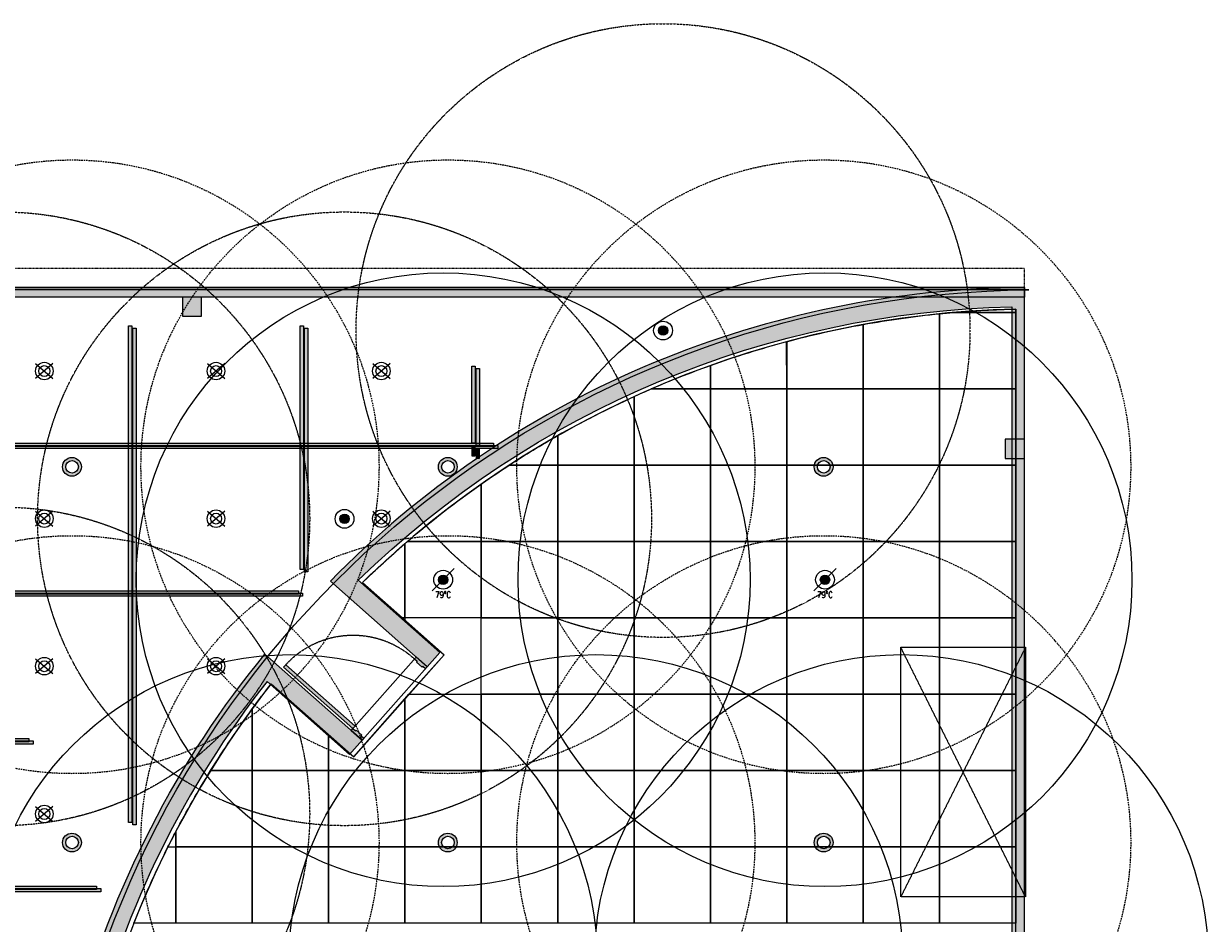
# Model space of a CAD drawing. Header units: millimetres. Extents: x -2073 to 35483, y -49920 to 11085.
# Tile 33 of 70: x 12829 to 22284, y -36098 to -28915. Entities that reach past the tile are written whole.
import ezdxf

# ---------------------------------------------------------------- set-up
doc = ezdxf.new("R2010")
doc.units = ezdxf.units.MM
for name, pattern in [('( Dashed )', [0.75, 0.5, -0.25]), ('DASHED', [19.049999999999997, 12.7, -6.35]), ('HIDDEN', [0.375, 0.25, -0.125])]:
    doc.linetypes.add(name, pattern=pattern)
for name, color, linetype in [('0-MSC-MCP', 3, 'Continuous'), ('00 Grey Dimension', 8, 'Continuous'), ('Doors', 14, 'Continuous'), ('Flooring', 8, 'Continuous'), ('PENDENT SPRINKLER', 7, 'Continuous')]:
    doc.layers.add(name, color=color, linetype=linetype)
for name, color, linetype, lineweight in [('00 Structural', 2, 'Continuous', 25), ('01 Doors', 14, 'Continuous', 25), ('02 Furniture', 14, 'Continuous', 25), ('Ceiling', 14, 'Continuous', 9), ('E Celing Lighting', 5, 'DASHED', 5), ('Furniture', 14, 'Continuous', 9), ('Grey', 8, 'Continuous', 9), ('MEP_Lighting (Walls)', 160, 'Continuous', 15)]:
    doc.layers.add(name, color=color, linetype=linetype, lineweight=lineweight)
doc.layers.add('03 Partition', color=7, linetype='Continuous', lineweight=25, true_color=0x2776bb)
for name, color, linetype, true_color in [('Exhaut Hoods', 30, 'Continuous', 0xff7f00), ('FIRE-SPKLR-EQP', 1, 'Continuous', 0xff0000), ('FIRE-SPKLR-EQP-MPA-12SM-C', 2, 'HIDDEN', 0xffff00), ('RCP LAYOUT', 9, 'Continuous', 0x808080), ('UPRIGHT SPRINKLER EQP', 1, 'Continuous', 0xff0000)]:
    doc.layers.add(name, color=color, linetype=linetype, true_color=true_color)
doc.styles.get("Standard").update_dxf_attribs({"font": 'arial.ttf', "width": 0.8})

# ---------------------------------------------------------------- blocks, each defined once
blk = doc.blocks.new('SPKLR-EQP-PENDENT-68C')
at = {"layer": 'FIRE-SPKLR-EQP'}
h = blk.add_hatch(color=256, dxfattribs=at)
h.dxf.hatch_style = 1
h.paths.add_polyline_path([(37.5, 0, 1), (-37.5, 0, 1)])
for radius in [75, 37.5]:
    blk.add_circle((0, 0), radius, dxfattribs=at)
at = {"layer": 'FIRE-SPKLR-EQP-MPA-12SM-C'}
blk.add_circle((0, 0), 2450, dxfattribs=at)
blk = doc.blocks.new('SPKLR-EQP-PENDENT-93C')
at = {"layer": 'FIRE-SPKLR-EQP'}
h = blk.add_hatch(color=256, dxfattribs=at)
h.dxf.hatch_style = 1
h.paths.add_polyline_path([(37.5, 0, 1), (-37.5, 0, 1)])
blk.add_line((-88.38834764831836, -88.38834764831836), (88.38834764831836, 88.38834764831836), dxfattribs=at)
for radius in [75, 37.5]:
    blk.add_circle((0, 0), radius, dxfattribs=at)
at = {"layer": 'FIRE-SPKLR-EQP-MPA-12SM-C', "linetype": 'ByBlock'}
blk.add_circle((0, 0), 2450, dxfattribs=at)
at = {"layer": 'FIRE-SPKLR-EQP', "insert": (-4.547473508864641e-13, -120.1356336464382), "char_height": 50, "attachment_point": 5}
blk.add_mtext_dynamic_manual_height_columns('\\pxqc;{\\Fromans|c0;79%%DC}', width=160.0238095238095, gutter_width=3324.744963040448, heights=[0], dxfattribs=at)
blk = doc.blocks.new('UPRIGHT SPRINKLER')
at = {"layer": 'FIRE-SPKLR-EQP'}
h = blk.add_hatch(color=256, dxfattribs=at)
h.dxf.hatch_style = 1
h.paths.add_polyline_path([(-76.01544674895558, -0.1788964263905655, 1), (73.98455325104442, -0.1788964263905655, 1)])
h.paths.add_polyline_path([(50, 0, -1), (-50, 0, -1)], flags=16)
for centre, radius in [((-1.015446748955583, -0.1788964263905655), 75), ((0, 0), 50)]:
    blk.add_circle(centre, radius, dxfattribs=at)
at = {"layer": 'FIRE-SPKLR-EQP-MPA-12SM-C', "linetype": 'DASHED'}
blk.add_circle((0, 0), 2450, dxfattribs=at)
blk = doc.blocks.new('tsf H external wall')
at = {"layer": '0-MSC-MCP', "ltscale": 0.25, "true_color": 0x808080}
h = blk.add_hatch(color=8, dxfattribs=at)
h.dxf.hatch_style = 1
h.paths.add_polyline_path([(1716442.635372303, -78125.10488669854), (1716442.635372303, -78685.26231226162), (1716439.635372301, -78685.26231226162), (1716439.635372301, -78125.10488669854)])
at = {"layer": '03 Partition', "color": 8, "ltscale": 0.25, "true_color": 0x808080}
blk.add_line((1716442.635372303, -78188.4183502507), (1716442.635372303, -78685.26231226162), dxfattribs=at)
blk.add_lwpolyline([(1716442.635372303, -78125.10488669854), (1716442.635372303, -78685.26231226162), (1716439.635372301, -78685.26231226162), (1716439.635372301, -78125.10488669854)], close=True, dxfattribs=at)
blk = doc.blocks.new('COR_00$0$$1200_clear')
at = {"ltscale": 0.25, "true_color": 0x808080}
h = blk.add_hatch(color=8, dxfattribs=at)
h.dxf.hatch_style = 1
h.paths.add_polyline_path([(-596.7499997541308, -87), (-561.7499999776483, -87), (-561.7499997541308, -39.00000698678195), (-546.7499997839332, -39.00000699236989), (-546.7499992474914, 65.00000698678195), (-561.7499992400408, 65.00000698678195), (-561.749999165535, 112.9999998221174), (-596.7499997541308, 113)])
h.paths.add_polyline_path([(746.7499999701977, -87), (711.7499999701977, -87), (711.7499997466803, -39.00000698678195), (696.7500005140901, -39.000007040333), (696.7499999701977, 65.0000069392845), (711.7500000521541, 65.00000698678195), (711.7499999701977, 112.9999998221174), (746.7499999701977, 113)])
h.paths.add_polyline_path([(-561.7499999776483, -1354.499999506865), (-561.7499999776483, -87), (-516.7500069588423, -87), (-516.7500069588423, -1354.499999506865)])
at = {"layer": '01 Doors', "color": 8, "true_color": 0x808080}
for points in [[(-596.7499997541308, -87), (-561.7499999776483, -87), (-561.7499997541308, -39.00000698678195), (-546.7499997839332, -39.00000699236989), (-546.7499992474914, 65.00000698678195), (-561.7499992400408, 65.00000698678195), (-561.749999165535, 112.9999998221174), (-596.7499997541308, 113)], [(-596.7499997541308, 113), (746.7499999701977, 113), (746.7499999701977, -87), (-596.7499997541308, -87)], [(746.7499999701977, -87), (711.7499999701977, -87), (711.7499997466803, -39.00000698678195), (696.7500005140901, -39.000007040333), (696.7499999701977, 65.0000069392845), (711.7500000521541, 65.00000698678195), (711.7499999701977, 112.9999998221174), (746.7499999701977, 113)], [(-561.7499999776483, -1354.499999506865), (-561.7499999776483, -87), (-516.7500069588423, -87), (-516.7500069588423, -1354.499999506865)]]:
    blk.add_lwpolyline(points, close=True, dxfattribs=at)
at = {"layer": '01 Doors', "color": 8, "linetype": 'DASHED', "ltscale": 0.1, "true_color": 0x808080}
blk.add_arc((-537.2381305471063, -105.5422727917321), 1249.125760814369, 270.9398059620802, 0.8505415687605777, dxfattribs=at)
blk = doc.blocks.new('plnnnn')
at = {"ltscale": 0.25, "true_color": 0x808080}
h = blk.add_hatch(color=8, dxfattribs=at)
h.dxf.hatch_style = 1
edge = h.paths.add_edge_path()
edge.add_line((1723862.992460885, -77684.4546372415), (1723858.480225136, -77680.45626541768))
edge.add_arc((1724099.377285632, -77873.2443613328), 308.5427744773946, 141.3299764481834, 165.7934505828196)
edge.add_line((1723800.270581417, -77797.52234884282), (1723806.463639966, -77797.52257680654))
edge.add_arc((1724098.252446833, -77872.73880491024), 301.3273780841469, 141.3288808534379, 165.5451914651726, ccw=False)
edge = h.paths.add_edge_path()
edge.add_line((1723883.866175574, -77652.07215517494), (1723888.373693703, -77656.08005798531))
edge.add_arc((1724101.742695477, -77871.95726866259), 303.5280893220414, 91.19275811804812, 134.6652081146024, ccw=False)
edge.add_line((1724095.424438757, -77568.49494704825), (1724095.424438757, -77562.49345739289))
edge.add_arc((1724101.467911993, -77871.37456746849), 308.940226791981, 91.12088866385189, 134.7769738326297)
h = blk.add_hatch(color=8, dxfattribs=at)
h.dxf.hatch_style = 1
h.paths.add_polyline_path([(1724095.424438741, -77798.68796486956), (1724095.424438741, -77801.81412983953), (1724099.424438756, -77801.81412983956), (1724099.424438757, -77562.4306977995), (1724095.424438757, -77562.4306977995), (1724095.424438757, -77795.79041672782)])
h = blk.add_hatch(color=8, dxfattribs=at)
h.dxf.hatch_style = 1
h.paths.add_polyline_path([(1723885.429503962, -77650.30642085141), (1723881.320402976, -77654.67644202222), (1723911.718744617, -77681.60849343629), (1723915.699802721, -77677.1139287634)])
h.paths.add_polyline_path([(1723858.48023163, -77680.45625719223), (1723860.74629259, -77677.62027711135), (1723891.287494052, -77704.6788981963), (1723888.883314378, -77707.3925092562)])
h = blk.add_hatch(color=8, dxfattribs=at)
h.dxf.hatch_style = 1
h.paths.add_polyline_path([(1723860.74629259, -77677.62027711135), (1723857.001567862, -77682.31857702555), (1723887.308689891, -77709.16979673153), (1723891.287494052, -77704.6788981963)])
at = {"layer": '00 Structural', "color": 8, "ltscale": 0.25, "true_color": 0x808080}
for points in [[(1724099.443318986, -77562.43069779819, 0.1961272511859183), (1723883.85762573, -77652.08060861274), (1723881.320402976, -77654.67644202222), (1723911.718744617, -77681.60849343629), (1723915.699392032, -77677.11439231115), (1723889.945160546, -77654.30633250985)], [(1723890.069807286, -77654.41672020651, -0.1899644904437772), (1724095.424438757, -77568.49494704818)], [(1724099.424438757, -77568.43113172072, -6.043851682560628e-05), (1724099.498304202, -77568.43044584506)], [(1723858.48023163, -77680.45625719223), (1723860.74629259, -77677.62027711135), (1723891.287494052, -77704.6788981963), (1723887.308854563, -77709.16961086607), (1723861.418001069, -77686.23173885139, 0.1030177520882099), (1723806.463660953, -77797.52249559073)], [(1723800.270544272, -77797.5224955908, -0.10714942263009), (1723858.480225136, -77680.45626541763)]]:
    blk.add_lwpolyline(points, format="xyb", dxfattribs=at)
for points in [[(1724099.424438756, -77801.81412983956), (1724099.424438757, -77562.4306977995), (1724095.424438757, -77562.4306977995), (1724095.424438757, -77562.4937520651)], [(1724095.424438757, -77568.49494704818), (1724095.424438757, -77801.81412983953)]]:
    blk.add_lwpolyline(points, dxfattribs=at)
at = {"layer": '02 Furniture', "color": 8, "true_color": 0x808080, "rotation": 90}
blk.add_blockref('tsf H external wall', (1645414.162126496, -1794005.066070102), dxfattribs=at)
at = {"layer": 'Doors', "color": 8, "true_color": 0x808080, "xscale": -0.02293775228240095, "yscale": 0.02293775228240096, "zscale": 0.02293775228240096, "rotation": 228.4599999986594}
blk.add_blockref('COR_00$0$$1200_clear', (1723898.419496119, -77692.70998487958), dxfattribs=at)
blk = doc.blocks.new('usyer')
at = {"layer": 'Ceiling', "ltscale": 0.25, "true_color": 0x808080}
h = blk.add_hatch(color=8, dxfattribs=at)
h.dxf.hatch_style = 1
h.paths.add_polyline_path([(1722485.406044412, -78524.43877846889), (1722486.406044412, -78524.43877846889), (1722486.406044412, -78738.53057626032), (1722485.406044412, -78738.53057626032)])
h = blk.add_hatch(color=8, dxfattribs=at)
h.dxf.hatch_style = 1
h.paths.add_polyline_path([(1722701.237580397, -78524.43877846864), (1722702.237580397, -78524.43877846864), (1722702.237580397, -78680.59574091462), (1722701.237580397, -78680.59574091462)])
h = blk.add_hatch(color=8, dxfattribs=at)
h.dxf.hatch_style = 1
h.paths.add_polyline_path([(1722755.195464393, -78524.43877846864), (1722756.195464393, -78524.43877846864), (1722756.195464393, -78601.07840083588), (1722755.195464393, -78601.07840083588)])
h = blk.add_hatch(color=8, dxfattribs=at)
h.dxf.hatch_style = 1
h.paths.add_polyline_path([(1722647.279696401, -78530.35807524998), (1722648.279696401, -78530.35807524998), (1722648.279696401, -78738.53057626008), (1722647.279696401, -78738.53057626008)])
h = blk.add_hatch(color=8, dxfattribs=at)
h.dxf.hatch_style = 1
h.paths.add_polyline_path([(1722809.153348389, -78537.13630029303), (1722810.153348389, -78537.13630029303), (1722810.153348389, -78561.35713802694), (1722809.153348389, -78561.35713802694)])
h = blk.add_hatch(color=8, dxfattribs=at)
h.dxf.hatch_style = 1
h.paths.add_polyline_path([(1722539.363928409, -78539.3012986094), (1722540.363928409, -78539.3012986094), (1722540.363928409, -78738.53057626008), (1722539.363928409, -78738.53057626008)])
h = blk.add_hatch(color=8, dxfattribs=at)
h.dxf.hatch_style = 1
h.paths.add_polyline_path([(1722815.897454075, -78561.35713802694), (1722815.897454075, -78562.35713802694), (1722462.982568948, -78562.35713802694), (1722462.982568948, -78561.35713802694)])
h = blk.add_hatch(color=8, dxfattribs=at)
h.dxf.hatch_style = 1
h.paths.add_polyline_path([(1722809.153348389, -78565.30767879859), (1722810.153348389, -78565.30767879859), (1722810.153348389, -78562.35713802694), (1722809.153348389, -78562.35713802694)])
h = blk.add_hatch(color=8, dxfattribs=at)
h.dxf.hatch_style = 1
h.paths.add_polyline_path([(1722593.321812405, -78589.34114493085), (1722594.321812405, -78589.34114493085), (1722594.321812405, -78738.53057626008), (1722593.321812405, -78738.53057626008)])
h = blk.add_hatch(color=8, dxfattribs=at)
h.dxf.hatch_style = 1
h.paths.add_polyline_path([(1722754.586273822, -78607.775497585), (1722754.586273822, -78608.775497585), (1722518.427063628, -78608.775497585), (1722518.427063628, -78607.775497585)])
h = blk.add_hatch(color=8, dxfattribs=at)
h.dxf.hatch_style = 1
h.paths.add_polyline_path([(1722669.910407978, -78654.19385714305), (1722669.910407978, -78655.19385714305), (1722471.324912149, -78655.19385714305), (1722471.324912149, -78654.19385714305)])
h = blk.add_hatch(color=8, dxfattribs=at)
h.dxf.hatch_style = 1
h.paths.add_polyline_path([(1722691.13993451, -78700.6122167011), (1722691.13993451, -78701.6122167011), (1722461.075570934, -78701.6122167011), (1722461.075570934, -78700.6122167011)])
at = {"layer": 'Ceiling', "color": 8, "ltscale": 0.25, "true_color": 0x808080}
for points in [[(1722485.406044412, -78524.43877846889), (1722486.406044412, -78524.43877846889), (1722486.406044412, -78738.53057626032), (1722485.406044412, -78738.53057626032)], [(1722701.237580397, -78524.43877846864), (1722702.237580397, -78524.43877846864), (1722702.237580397, -78680.59574091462), (1722701.237580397, -78680.59574091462)], [(1722755.195464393, -78524.43877846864), (1722756.195464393, -78524.43877846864), (1722756.195464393, -78601.07840083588), (1722755.195464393, -78601.07840083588)], [(1722647.279696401, -78530.35807524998), (1722648.279696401, -78530.35807524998), (1722648.279696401, -78738.53057626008), (1722647.279696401, -78738.53057626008)], [(1722809.153348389, -78537.13630029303), (1722810.153348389, -78537.13630029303), (1722810.153348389, -78561.35713802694), (1722809.153348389, -78561.35713802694)], [(1722539.363928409, -78539.3012986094), (1722540.363928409, -78539.3012986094), (1722540.363928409, -78738.53057626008), (1722539.363928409, -78738.53057626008)], [(1722815.897454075, -78561.35713802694), (1722815.897454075, -78562.35713802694), (1722462.982568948, -78562.35713802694), (1722462.982568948, -78561.35713802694)], [(1722809.153348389, -78565.30767879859), (1722810.153348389, -78565.30767879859), (1722810.153348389, -78562.35713802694), (1722809.153348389, -78562.35713802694)], [(1722593.321812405, -78589.34114493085), (1722594.321812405, -78589.34114493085), (1722594.321812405, -78738.53057626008), (1722593.321812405, -78738.53057626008)], [(1722754.586273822, -78607.775497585), (1722754.586273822, -78608.775497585), (1722518.427063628, -78608.775497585), (1722518.427063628, -78607.775497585)], [(1722669.910407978, -78654.19385714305), (1722669.910407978, -78655.19385714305), (1722471.324912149, -78655.19385714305), (1722471.324912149, -78654.19385714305)], [(1722691.13993451, -78700.6122167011), (1722691.13993451, -78701.6122167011), (1722461.075570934, -78701.6122167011), (1722461.075570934, -78700.6122167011)]]:
    blk.add_lwpolyline(points, close=True, dxfattribs=at)
blk = doc.blocks.new('kinsegryumj')
at = {"layer": 'MEP_Lighting (Walls)', "color": 8, "true_color": 0x808080}
for p, q in [((1724668.304569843, -80218.76509638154), (1724673.751238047, -80223.41976377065)), ((1724673.751238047, -80218.76509638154), (1724668.304569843, -80223.41976377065))]:
    blk.add_line(p, q, dxfattribs=at)
for radius in [2.743906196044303, 1.714206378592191]:
    blk.add_circle((1724671.027903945, -80221.09243007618), radius, dxfattribs=at)
blk = doc.blocks.new('vbiig4')
at = {"layer": 'E Celing Lighting'}
for p in [(-2202.231360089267, 1682.414897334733), (-2158.142917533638, 1682.414897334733), (-2104.185033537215, 1682.414897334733), (-2050.227149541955, 1682.414897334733), (-1996.269265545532, 1682.414897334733), (-1942.311381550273, 1682.414897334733), (-1890.353497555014, 1682.41489733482), (-2202.231360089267, 1636.02611227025), (-2158.142917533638, 1636.02611227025), (-2104.185033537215, 1636.02611227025), (-2050.227149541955, 1636.02611227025), (-1996.269265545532, 1636.02611227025), (-1942.311381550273, 1636.02611227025), (-1890.353497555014, 1636.026112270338), (-2202.231360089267, 1589.637327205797), (-2158.142917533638, 1589.637327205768), (-2104.185033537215, 1589.637327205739), (-2050.227149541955, 1589.637327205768), (-1996.269265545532, 1589.637327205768), (-1942.31138155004, 1589.637327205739), (-2202.231360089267, 1543.189393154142), (-2158.142917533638, 1543.189393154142), (-2104.185033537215, 1543.189393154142), (-2050.227149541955, 1543.189393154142), (-1996.269265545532, 1543.189393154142), (-2202.231360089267, 1502.327889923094), (-2158.142917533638, 1502.327889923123), (-2104.185033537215, 1502.327889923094), (-2050.227149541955, 1502.327889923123), (-1996.269265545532, 1502.327889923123)]:
    blk.add_blockref('kinsegryumj', p, dxfattribs=at)
blk = doc.blocks.new('steel cols')
at = {"layer": '00 Structural', "ltscale": 0.25, "true_color": 0x808080}
h = blk.add_hatch(color=8, dxfattribs=at)
h.dxf.hatch_style = 1
h.paths.add_polyline_path([(1723381.977154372, -77443.60850557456), (1723381.977154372, -77449.60850557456), (1723387.977154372, -77449.60850557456), (1723387.977154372, -77443.60850557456)])
at = {"layer": '00 Structural', "color": 8, "ltscale": 0.25, "true_color": 0x808080}
blk.add_lwpolyline([(1723381.977154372, -77443.60850557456), (1723387.977154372, -77443.60850557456), (1723387.977154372, -77449.60850557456), (1723381.977154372, -77449.60850557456)], close=True, dxfattribs=at)
blk = doc.blocks.new('columns by us')
at = {"layer": '00 Structural', "color": 8, "true_color": 0x808080, "xscale": -1}
for p in [(3447222.814204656, -121.8240797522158), (3447481.401593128, -166.517443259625)]:
    blk.add_blockref('steel cols', p, dxfattribs=at)
blk = doc.blocks.new('IHH 2x2 FC')
at = {"layer": 'Ceiling', "color": 8, "ltscale": 0.25}
blk.add_lwpolyline([(-12, 12), (12, 12), (12, -12), (-12, -12)], close=True, dxfattribs=at)
blk = doc.blocks.new('grid 2')
at = {"color": 8, "ltscale": 0.25, "true_color": 0x808080}
blk.add_lwpolyline([(1722103.81567223, -78573.19406316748, -0.00830918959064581), (1722112.178351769, -78567.55268574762)], format="xyb", dxfattribs=at)
at = {"layer": 'Ceiling', "color": 8, "ltscale": 0.25, "true_color": 0x808080}
for points in [[(1722271.400113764, -78518.50302763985, 0.1899644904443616), (1722066.045482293, -78604.42480079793), (1722091.675067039, -78627.12247290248), (1722063.28452957, -78659.1776914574), (1722037.393676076, -78636.23981944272, 0.1030177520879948), (1721982.43933596, -78747.53057618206), (1721984.193782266, -78747.5305761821), (1721984.231230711, -78783.55268576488), (1722271.400113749, -78783.55268576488)], [(1722251.720642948, -78519.55268576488, -0.01623625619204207), (1722271.400113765, -78518.50302763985), (1722271.400113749, -78519.55268576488)], [(1722223.400113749, -78543.5526857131), (1722223.400113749, -78523.33710586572, -0.01997077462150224), (1722247.400113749, -78519.95524317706), (1722247.400113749, -78543.55268574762)], [(1722247.400113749, -78543.55268574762), (1722247.400113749, -78519.95524319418, -0.003574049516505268), (1722251.720642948, -78519.55268576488), (1722271.400113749, -78519.55268576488), (1722271.400113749, -78543.55268576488)], [(1722199.337425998, -78528.73211738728, -0.02031957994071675), (1722223.400113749, -78523.33710586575), (1722223.400113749, -78543.55268573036), (1722199.400113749, -78543.5526857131)], [(1722175.400113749, -78543.55268569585), (1722175.391241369, -78536.20590599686, -0.02072380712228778), (1722199.400113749, -78528.71536819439), (1722199.400113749, -78543.5526857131)], [(1722156.823004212, -78543.55268569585, -0.01645948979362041), (1722175.400113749, -78536.20272905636), (1722175.400113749, -78543.5526857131)], [(1722151.400113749, -78545.97078616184, -0.004890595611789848), (1722156.823004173, -78543.55268569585), (1722175.400086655, -78543.5302509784), (1722175.400086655, -78567.55268569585), (1722151.400113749, -78567.55268569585)], [(1722127.400113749, -78567.55268566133), (1722127.400113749, -78558.27287175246, -0.02222412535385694), (1722151.400113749, -78545.97078616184), (1722151.400113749, -78567.55268567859)], [(1722112.178351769, -78567.55268574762, -0.01468667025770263), (1722127.400113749, -78558.27287175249), (1722127.400107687, -78567.55268567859)], [(1722103.400113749, -78573.4850751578, -0.008661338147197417), (1722112.111468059, -78567.59621783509), (1722127.400113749, -78567.55268566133), (1722127.400113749, -78591.55268567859), (1722103.400113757, -78591.5526856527)], [(1722080.134702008, -78591.55268573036, -0.02427651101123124), (1722103.400113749, -78573.48507515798), (1722103.400113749, -78591.5526856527)], [(1722066.045482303, -78604.42480080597, -0.01492401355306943), (1722079.400113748, -78592.18464809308), (1722079.400113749, -78615.55268576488), (1722078.61078278, -78615.55268576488)], [(1722079.400113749, -78615.55268574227), (1722079.400113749, -78592.18464811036, -0.00079816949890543), (1722080.134702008, -78591.55268573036), (1722103.400113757, -78591.5526856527), (1722103.40011374, -78615.55268566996)], [(1722031.400113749, -78663.55268567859), (1722031.400113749, -78644.16236242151, -0.008159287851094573), (1722037.393676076, -78636.2398194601), (1722055.400113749, -78652.19253275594), (1722055.400113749, -78663.55268574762)], [(1722018.334816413, -78663.55268573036, -0.01920955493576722), (1722031.400113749, -78644.16236242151), (1722031.400113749, -78663.55268574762)], [(1722007.400113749, -78687.55268567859), (1722007.400113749, -78682.72838099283, -0.01813500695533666), (1722018.334816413, -78663.55268573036), (1722031.400113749, -78663.55268574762), (1722031.400113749, -78687.55268573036)], [(1722004.930810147, -78687.5526857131, -0.004504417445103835), (1722007.430264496, -78682.6707609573), (1722007.434569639, -78687.58277220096)], [(1721994.185068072, -78711.5526857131, -0.02160615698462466), (1722004.930810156, -78687.5526857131), (1722007.400113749, -78687.55268568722), (1722007.400113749, -78711.55268566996)]]:
    blk.add_lwpolyline(points, format="xyb", close=True, dxfattribs=at)
for points in [[(1722079.400113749, -78615.55268574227), (1722079.400113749, -78616.25172069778), (1722091.674213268, -78627.12343681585), (1722080.662517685, -78639.55268573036), (1722103.400113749, -78639.55268566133), (1722103.400113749, -78615.55268566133)], [(1722055.400113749, -78652.19253275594), (1722063.284434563, -78659.17779870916), (1722079.400113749, -78640.9818903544), (1722079.400113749, -78663.55268567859), (1722055.400113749, -78663.55268573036)], [(1722079.400113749, -78663.55268567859), (1722079.400113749, -78640.9775681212), (1722080.665925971, -78639.55268573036), (1722103.400113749, -78639.55268573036), (1722103.400113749, -78663.55268573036)]]:
    blk.add_lwpolyline(points, close=True, dxfattribs=at)
at = {"layer": 'Flooring', "color": 8, "ltscale": 0.25, "true_color": 0x808080}
blk.add_lwpolyline([(1721906.164354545, -78870.11713534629, -0.9434730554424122), (1721833.907863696, -78865.90794400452), (1721778.556152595, -78865.53855581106), (1721778.556123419, -78747.53057620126), (1721976.219971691, -78747.5183214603, -0.3406929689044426), (1722275.418965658, -78512.43877840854), (1721509.188209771, -78512.43943964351, 0.3942123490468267), (1721454.188209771, -78567.43943964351), (1721454.188209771, -78812.38872380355, -1.031559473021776), (1721454.188209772, -78919.39907187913), (1721454.188209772, -79157.98386275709), (1721499.188209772, -79157.98386275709), (1721499.188209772, -79214.98386275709), (1721906.181623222, -79214.9838627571), (1721906.164351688, -78870.06006854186)], format="xyb", dxfattribs=at)
at = {"layer": 'Ceiling', "color": 8, "true_color": 0x808080}
for name, p in [('usyer', (-707.3498926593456, 5.966285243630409e-08)), ('IHH 2x2 FC', (1722187.400113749, -78555.5526857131)), ('IHH 2x2 FC', (1722211.400113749, -78555.55268573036)), ('IHH 2x2 FC', (1722235.400113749, -78555.55268574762)), ('IHH 2x2 FC', (1722259.400113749, -78555.55268576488)), ('IHH 2x2 FC', (1722139.400113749, -78579.55268567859)), ('IHH 2x2 FC', (1722163.400113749, -78579.55268569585)), ('IHH 2x2 FC', (1722187.400113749, -78579.5526857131)), ('IHH 2x2 FC', (1722211.400113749, -78579.55268573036)), ('IHH 2x2 FC', (1722235.400113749, -78579.55268574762)), ('IHH 2x2 FC', (1722259.400113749, -78579.55268576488)), ('IHH 2x2 FC', (1722115.400113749, -78603.55268566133)), ('IHH 2x2 FC', (1722139.400113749, -78603.55268567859)), ('IHH 2x2 FC', (1722163.400113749, -78603.55268569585)), ('IHH 2x2 FC', (1722187.400113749, -78603.5526857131)), ('IHH 2x2 FC', (1722211.400113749, -78603.55268573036)), ('IHH 2x2 FC', (1722235.400113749, -78603.55268574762)), ('IHH 2x2 FC', (1722259.400113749, -78603.55268576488)), ('IHH 2x2 FC', (1722115.400113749, -78627.55268566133)), ('IHH 2x2 FC', (1722139.400113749, -78627.55268567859)), ('IHH 2x2 FC', (1722163.400113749, -78627.55268569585)), ('IHH 2x2 FC', (1722187.400113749, -78627.5526857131)), ('IHH 2x2 FC', (1722211.400113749, -78627.55268573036)), ('IHH 2x2 FC', (1722235.400113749, -78627.55268574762)), ('IHH 2x2 FC', (1722259.400113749, -78627.55268576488)), ('IHH 2x2 FC', (1722115.400113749, -78651.55268566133)), ('IHH 2x2 FC', (1722139.400113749, -78651.55268567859)), ('IHH 2x2 FC', (1722163.400113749, -78651.55268569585)), ('IHH 2x2 FC', (1722187.400113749, -78651.5526857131)), ('IHH 2x2 FC', (1722211.400113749, -78651.55268573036)), ('IHH 2x2 FC', (1722235.400113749, -78651.55268574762)), ('IHH 2x2 FC', (1722259.400113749, -78651.55268576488)), ('IHH 2x2 FC', (1722043.400113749, -78675.55268567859)), ('IHH 2x2 FC', (1722067.400113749, -78675.55268567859)), ('IHH 2x2 FC', (1722091.400113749, -78675.55268567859)), ('IHH 2x2 FC', (1722115.400113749, -78675.55268567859)), ('IHH 2x2 FC', (1722139.400113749, -78675.55268567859)), ('IHH 2x2 FC', (1722163.400113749, -78675.55268569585)), ('IHH 2x2 FC', (1722187.400113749, -78675.5526857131)), ('IHH 2x2 FC', (1722211.400113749, -78675.55268573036)), ('IHH 2x2 FC', (1722235.400113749, -78675.55268574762)), ('IHH 2x2 FC', (1722259.400113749, -78675.55268576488)), ('IHH 2x2 FC', (1722019.400113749, -78699.55268567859)), ('IHH 2x2 FC', (1722043.400113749, -78699.55268567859)), ('IHH 2x2 FC', (1722067.400113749, -78699.55268567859)), ('IHH 2x2 FC', (1722091.400113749, -78699.55268567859)), ('IHH 2x2 FC', (1722115.400113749, -78699.55268567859)), ('IHH 2x2 FC', (1722139.400113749, -78699.55268567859)), ('IHH 2x2 FC', (1722163.400113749, -78699.55268569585)), ('IHH 2x2 FC', (1722187.400113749, -78699.5526857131)), ('IHH 2x2 FC', (1722211.400113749, -78699.55268573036)), ('IHH 2x2 FC', (1722235.400113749, -78699.55268574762)), ('IHH 2x2 FC', (1722259.400113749, -78699.55268576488))]:
    blk.add_blockref(name, p, dxfattribs=at)
blk = doc.blocks.new('IRISH HOUSE-RCP LAYOUT')
at = {"layer": '00 Grey Dimension', "ltscale": 0.25, "true_color": 0x808080}
h = blk.add_hatch(color=8, dxfattribs=at)
h.dxf.hatch_style = 1
h.paths.add_polyline_path([(20822.44370844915, 8976.037179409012), (20816.52735919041, 8976.037179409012), (20816.52735919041, 8707.27349493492), (20822.44370844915, 8707.27349493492)])
at = {"layer": 'Exhaut Hoods', "linetype": 'DASHED', "ltscale": 0.1}
blk.add_lwpolyline([(19829.35583948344, 6106.676275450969), (20825.79801923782, 6106.676275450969), (20825.79801923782, 4112.795027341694), (19829.35583948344, 4112.795027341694)], close=True, dxfattribs=at)
for points in [[(20825.79801923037, 4112.795027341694), (19829.35583948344, 6106.676275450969)], [(20825.79801923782, 6106.676275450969), (19829.35583948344, 4112.795027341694)]]:
    blk.add_lwpolyline(points, dxfattribs=at)
at = {"layer": 'Furniture', "color": 8, "ltscale": 0.25, "true_color": 0x808080}
blk.add_lwpolyline([(20816.54741821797, 8977.743238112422), (1458.955107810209, 8977.743238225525, 0.4141522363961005), (-41.67898340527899, 7586.210395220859), (-41.92480301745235, 944.0317999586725, 0.9565398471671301), (-41.99467802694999, -944.0286941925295), (-42.23422350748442, -7416.6768538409), (-194.6342234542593, -7416.6768538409), (-194.6342234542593, -9019.285108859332), (1106.035796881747, -9019.285108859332), (1106.03579688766, -8866.885108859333), (11438.3984781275, -8866.885108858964)], format="xyb", dxfattribs=at)
at = {"layer": 'Grey', "color": 8, "linetype": '( Dashed )', "ltscale": 0.2, "true_color": 0x808080}
blk.add_lwpolyline([(20817.02697602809, 8977.760033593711), (20816.54741821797, 9130.143238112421), (1461.74886756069, 9130.143238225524, 0.4141547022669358), (-194.0788794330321, 7589.022605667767), (-194.3197703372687, 1080.020287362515, 0.836103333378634), (-194.3997104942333, -1080.005901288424), (-194.6285834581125, -7264.2768538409), (-347.0342234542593, -7264.2768538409), (-347.0342234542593, -9171.685108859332), (1258.435796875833, -9171.685108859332), (1258.435796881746, -9019.285108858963), (11438.3984781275, -9019.285108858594), (11438.3984781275, -8866.885108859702)], format="xyb", dxfattribs=at)
at = {"xscale": 25.4, "yscale": 25.4, "zscale": 25.4}
blk.add_blockref('grid 2', (-43724944.66814373, 2003175.55778255), dxfattribs=at)
at = {"layer": '00 Structural', "color": 8, "true_color": 0x808080, "xscale": 25.4, "yscale": 25.4, "zscale": 25.4}
blk.add_blockref('columns by us', (-43771308.83332622, 1979063.499757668), dxfattribs=at)
at = {"layer": 'Ceiling', "color": 8, "true_color": 0x808080, "xscale": 25.4, "yscale": 25.4, "zscale": 25.4}
blk.add_blockref('usyer', (-43742945.30274495, 2003193.705006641), dxfattribs=at)
at = {"layer": 'E Celing Lighting', "color": 8, "true_color": 0x808080, "xscale": 25.4, "yscale": 25.4, "zscale": 25.4}
blk.add_blockref('vbiig4', (-43742945.30274495, 2003193.705006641), dxfattribs=at)
at = {"layer": 'Grey', "color": 8, "true_color": 0x808080, "xscale": 25.4, "yscale": 25.4, "zscale": 25.4}
blk.add_blockref('plnnnn', (-43771308.83332622, 1979063.499757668), dxfattribs=at)

msp = doc.modelspace()

# ---------------------------------------------------------------- block references
at = {"layer": 'PENDENT SPRINKLER'}
for name, p in [('SPKLR-EQP-PENDENT-68C', (17932.16743637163, -31365.47142480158)), ('SPKLR-EQP-PENDENT-68C', (12661.55777085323, -32868.48973281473)), ('SPKLR-EQP-PENDENT-68C', (15389.91827782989, -32868.48973281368)), ('SPKLR-EQP-PENDENT-93C', (16176.89474548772, -33354.6804332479)), ('SPKLR-EQP-PENDENT-93C', (19224.89474548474, -33354.68043522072)), ('SPKLR-EQP-PENDENT-68C', (12661.55777085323, -35225.03213117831)), ('SPKLR-EQP-PENDENT-93C', (14957.6947454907, -36402.68043522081)), ('SPKLR-EQP-PENDENT-93C', (17396.09474548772, -36402.68043522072)), ('SPKLR-EQP-PENDENT-93C', (19834.49474548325, -36402.680435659))]:
    msp.add_blockref(name, p, dxfattribs=at)
at = {"layer": 'RCP LAYOUT'}
msp.add_blockref('IRISH HOUSE-RCP LAYOUT', (0, -40000), dxfattribs=at)
at = {"layer": 'UPRIGHT SPRINKLER EQP'}
for p in [(13215.01890791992, -32453.1496829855), (16215.01890791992, -32453.1496829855), (19215.01890791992, -32453.1496829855), (13215.01890791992, -35453.1496829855), (16215.01890791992, -35453.1496829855), (19215.01890791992, -35453.1496829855)]:
    msp.add_blockref('UPRIGHT SPRINKLER', p, dxfattribs=at)

doc.saveas('drawing.dxf')
